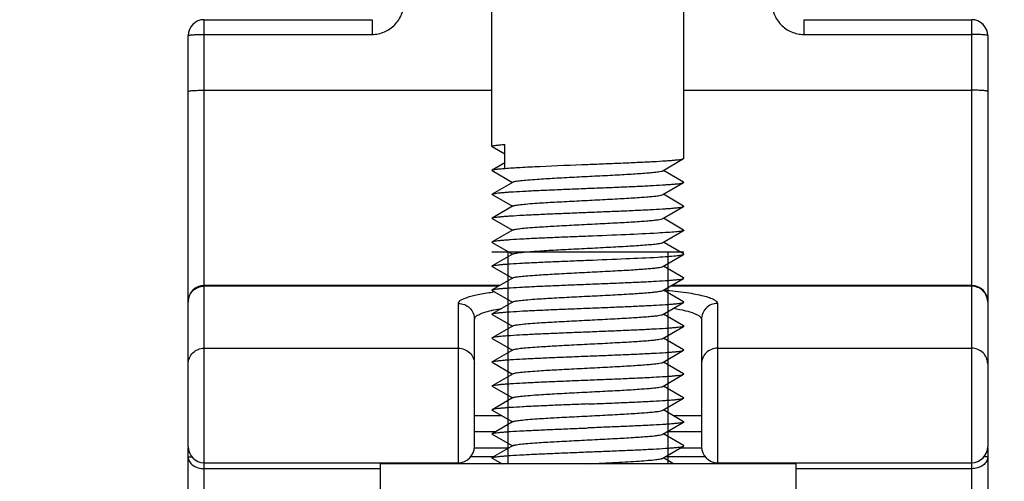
# Paper-space layout 'DRW0010_1_2' of a CAD drawing. Header units: millimetres. Extents: x 0 to 420, y 0 to 297.
# Tile 5 of 171: x 72.9 to 91.37, y 33.49 to 42.16. Entities that reach past the tile are written whole.
import ezdxf

# ---------------------------------------------------------------- set-up
doc = ezdxf.new("R2010")
doc.units = ezdxf.units.MM
doc.header["$LTSCALE"] = 23.1
doc.layers.get('0').update_dxf_attribs({"linetype": 'CONTINUOUS'})
doc.layers.add('02___PRT_ALL_AXES', color=7, linetype='CONTINUOUS')
doc.layers.add('DIM_PILOTEES', color=7, linetype='CONTINUOUS')
doc.styles.get("Standard").update_dxf_attribs({"font": 'txt', "width": 0.7})
doc.dimstyles.new('DIMSTYLE_1', dxfattribs={"dimtxt": 2.5, "dimasz": 3.5, "dimexe": 2, "dimexo": 0, "dimtad": 1, "dimlfac": 3.333333, "dimdsep": 46, "dimtxsty": 'Standard', "dimblk": '_FILLED', "dimblk1": '_FILLED', "dimblk2": '_FILLED', "dimcen": 0.09, "dimazin": 2, "dimtp": 0.5, "dimtm": 0.5, "dimtfac": 1, "dimtofl": 0, "dimtmove": 0, "dimatfit": 3, "dimldrblk": '_FILLED', "dimfxl": 0, "dimtolj": 1, "dimarcsym": 0})

# ---------------------------------------------------------------- blocks, each defined once
blk = doc.blocks.new('_FILLED')
at = {"color": 0, "linetype": 'ByBlock'}
blk.add_solid([(0, 0), (-1, 0.1429), (-1, -0.1429)], dxfattribs=at)
blk = doc.blocks.new('*D25')
at = {"layer": 'DIM_PILOTEES', "color": 2, "linetype": 'Continuous'}
for p, q in [((58.061, 54.814), (58.061, 12.962)), ((172.061, 54.814), (172.061, 12.962)), ((58.061, 14.962), (115.061, 14.962)), ((172.061, 14.962), (115.061, 14.962))]:
    blk.add_line(p, q, dxfattribs=at)
at = {"layer": 'DIM_PILOTEES', "color": 2, "linetype": 'Continuous', "xscale": 3.5, "yscale": 3.5, "zscale": 3.5, "rotation": 180}
blk.add_blockref('_FILLED', (58.061, 14.962), dxfattribs=at)
at = {"layer": 'DIM_PILOTEES', "color": 2, "linetype": 'Continuous', "xscale": 3.5, "yscale": 3.5, "zscale": 3.5}
blk.add_blockref('_FILLED', (172.061, 14.962), dxfattribs=at)
at = {"layer": 'DIM_PILOTEES', "color": 2, "linetype": 'Continuous', "insert": (112.45, 18.087), "char_height": 2.5, "width": 8.57143, "attachment_point": 2, "line_spacing_factor": 0.9}
blk.add_mtext('{\\ftxt;\\W0.0001;\\H0.0001;\\~}{\\ftxt;\\W2.2857142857;\\H2.5; }{\\ftxt;\\W0.0001;\\H0.0001;\\~}', dxfattribs=at)

psp = doc.layouts.new('DRW0010_1_2')

# ---------------------------------------------------------------- linework, layer by layer
at = {"color": 7, "linetype": 'Continuous'}
for p, q in [((76.3608, 30.9938), (76.3608, 42.1562)), ((76.3608, 42.1562), (79.5108, 42.1562)), ((79.5108, 42.1562), (79.5108, 41.8791)), ((87.6108, 42.1562), (87.6108, 41.8791)), ((87.6108, 42.1562), (90.7608, 42.1562)), ((90.7608, 30.9938), (90.7608, 42.1562)), ((76.0608, 36.8635), (76.0608, 41.8562)), ((76.3608, 41.8791), (79.5108, 41.8791)), ((87.6108, 41.8791), (90.7608, 41.8791)), ((91.0608, 41.8562), (91.0608, 34.1365)), ((76.3608, 40.8316), (81.7608, 40.8316)), ((85.3608, 40.8316), (90.7608, 40.8316)), ((81.7651, 39.7714), (82.002, 39.6342)), ((82.002, 39.3638), (82.002, 39.8138)), ((84.9657, 39.32), (85.3566, 39.5464)), ((82.002, 39.4684), (81.7651, 39.3312)), ((81.7651, 39.3214), (82.1451, 39.1013)), ((85.3566, 39.1062), (84.9765, 39.3263)), ((82.1559, 39.1076), (81.7651, 38.8812)), ((84.9657, 38.87), (85.3566, 39.0964)), ((81.7651, 38.8714), (82.1451, 38.6513)), ((85.3566, 38.6562), (84.9765, 38.8763)), ((82.1559, 38.6576), (81.7651, 38.4312)), ((84.9657, 38.42), (85.3566, 38.6464)), ((85.3566, 38.2062), (84.9765, 38.4263)), ((81.7651, 38.4214), (82.1451, 38.2013)), ((82.1559, 38.2076), (81.7651, 37.9812)), ((84.9657, 37.97), (85.3566, 38.1964)), ((81.7651, 37.9714), (82.1451, 37.7513)), ((84.9995, 37.963), (84.9765, 37.9763)), ((85.3566, 37.7562), (84.9995, 37.963)), ((85.3608, 37.7888), (81.7608, 37.7888)), ((82.1559, 37.7576), (81.7651, 37.5312)), ((84.9657, 37.52), (85.3566, 37.7464)), ((81.7651, 37.5214), (82.1451, 37.3013)), ((85.3566, 37.3062), (84.9765, 37.5263)), ((81.9073, 37.1635), (76.3608, 37.1635)), ((81.8858, 37.1511), (76.3608, 37.1511)), ((82.1559, 37.3076), (81.7651, 37.0812)), ((84.9657, 37.07), (85.3566, 37.2964)), ((90.7608, 37.1511), (85.1057, 37.1511)), ((90.7608, 37.1635), (85.1271, 37.1635)), ((81.7651, 37.0714), (82.1451, 36.8513)), ((85.3566, 36.8562), (84.9765, 37.0763)), ((76.0608, 34.1365), (76.0608, 36.8634)), ((81.1308, 33.8365), (81.1308, 36.8277)), ((82.1559, 36.8576), (81.7651, 36.6312)), ((84.9657, 36.62), (85.3566, 36.8464)), ((85.9908, 36.8277), (85.9908, 33.8365)), ((81.7651, 36.6214), (82.1451, 36.4013)), ((85.3566, 36.4062), (84.9765, 36.6263)), ((81.4308, 34.1365), (81.4308, 36.5302)), ((82.1559, 36.4076), (81.7651, 36.1812)), ((84.9657, 36.17), (85.3566, 36.3964)), ((85.6908, 36.5302), (85.6908, 34.1365)), ((81.7651, 36.1714), (82.1451, 35.9513)), ((85.3566, 35.9562), (84.9765, 36.1763)), ((76.3608, 35.9876), (81.1308, 35.9876)), ((82.1559, 35.9576), (81.7651, 35.7312)), ((84.9657, 35.72), (85.3566, 35.9464)), ((85.9908, 35.9876), (90.7608, 35.9876)), ((81.7651, 35.7214), (82.1451, 35.5013)), ((85.3566, 35.5062), (84.9765, 35.7263)), ((82.1559, 35.5076), (81.7651, 35.2812)), ((84.9657, 35.27), (85.3566, 35.4964)), ((81.7651, 35.2714), (82.1451, 35.0513)), ((85.3566, 35.0562), (84.9765, 35.2763)), ((82.1559, 35.0576), (81.7651, 34.8312)), ((84.9657, 34.82), (85.3566, 35.0464)), ((81.7651, 34.8214), (82.1451, 34.6013)), ((85.3566, 34.6062), (84.9765, 34.8263)), ((81.9509, 34.7138), (81.4308, 34.7138)), ((82.1559, 34.6076), (81.7651, 34.3812)), ((84.9657, 34.37), (85.3566, 34.5964)), ((85.6908, 34.7138), (85.1707, 34.7138)), ((81.8213, 34.4138), (81.4308, 34.4138)), ((81.7651, 34.3714), (82.1451, 34.1513)), ((85.3566, 34.1562), (84.9765, 34.3763)), ((85.6908, 34.4138), (85.0412, 34.4138)), ((76.0608, 31.2938), (76.0608, 34.1138)), ((76.0608, 34.1138), (76.0626, 34.1138)), ((81.4308, 34.1138), (82.0804, 34.1138)), ((82.1559, 34.1576), (81.7651, 33.9312)), ((84.9657, 33.92), (85.3566, 34.1464)), ((85.3003, 34.1138), (85.6908, 34.1138)), ((91.0608, 34.1138), (91.059, 34.1138)), ((91.0608, 34.1138), (91.0608, 31.2938)), ((76.0608, 33.9448), (76.1313, 33.9448)), ((76.3608, 33.8365), (81.1308, 33.8365)), ((81.7885, 33.9448), (81.3603, 33.9448)), ((81.7651, 33.9214), (81.9491, 33.8149)), ((85.1689, 33.8149), (84.9765, 33.9263)), ((85.7613, 33.9448), (85.0084, 33.9448)), ((85.9908, 33.8365), (90.7608, 33.8365)), ((91.0608, 33.9448), (90.9903, 33.9448)), ((79.6608, 33.7235), (76.3608, 33.7235)), ((90.7608, 33.7235), (87.4608, 33.7235))]:
    psp.add_line(p, q, dxfattribs=at)
at = {"color": 2, "linetype": 'Continuous'}
for p, q in [((82.0608, 37.7888), (82.0608, 33.8149)), ((85.0608, 37.7888), (85.0608, 33.8149))]:
    psp.add_line(p, q, dxfattribs=at)
at = {"color": 7, "linetype": 'Continuous'}
for centre, radius, start, end in [((76.3608, 41.8562), 0.3, 90.00649, 179.99351), ((90.7608, 41.8562), 0.3, 0.00438, 89.99563), ((76.3608, 36.8635), 0.3, 90, 180), ((90.7608, 36.8635), 0.3, 0, 90), ((82.6335, 30.9195), 6.1814, 97.67032, 98.04974), ((76.3502, 36.8536), 0.2894, 178.067, 179.99817), ((90.7714, 36.8536), 0.2894, 0.00183, 1.93342), ((82.2812, 34.4677), 2.2905, 103.33322, 103.45215), ((76.3608, 34.1365), 0.3, 180, 270), ((81.1308, 34.1365), 0.3, 270, 360), ((85.9908, 34.1365), 0.3, 180, 270), ((90.7608, 34.1365), 0.3, 270, 360)]:
    psp.add_arc(centre, radius, start, end, dxfattribs=at)
for points, knots in [([(79.5108, 41.8791), (79.5898, 41.8791), (79.7497, 41.912), (79.9492, 42.0512), (80.0805, 42.2554), (80.1108, 42.415), (80.1108, 42.494)], [0, 0, 0, 0, 0.2500547, 0.5000792, 0.7500357, 1, 1, 1, 1]), ([(87.0108, 42.494), (87.0108, 42.415), (87.0412, 42.2554), (87.1725, 42.0512), (87.3719, 41.912), (87.5318, 41.8791), (87.6108, 41.8791)], [0, 0, 0, 0, 0.2499643, 0.4999208, 0.7499453, 1, 1, 1, 1]), ([(76.0608, 41.8562), (76.0608, 41.8586), (76.0711, 41.8624), (76.0862, 41.8657), (76.1149, 41.8696), (76.1513, 41.8728), (76.1963, 41.8755), (76.267, 41.8783), (76.3226, 41.8791), (76.3608, 41.8791)], [0, 0, 0, 0, 0.0241146, 0.0822917, 0.1748588, 0.2987424, 0.4492641, 0.6207637, 1, 1, 1, 1]), ([(91.0608, 41.8562), (91.0608, 41.8586), (91.0505, 41.8624), (91.0354, 41.8657), (91.0068, 41.8696), (90.9704, 41.8728), (90.9253, 41.8755), (90.8547, 41.8783), (90.7991, 41.8791), (90.7608, 41.8791)], [0, 0, 0, 0, 0.0241045, 0.0822614, 0.1747847, 0.2986222, 0.4490847, 0.6205719, 1, 1, 1, 1]), ([(76.0608, 40.8087), (76.0608, 40.8111), (76.0711, 40.8149), (76.0862, 40.8182), (76.1148, 40.822), (76.1512, 40.8252), (76.1963, 40.828), (76.2669, 40.8308), (76.3225, 40.8316), (76.3608, 40.8316)], [0, 0, 0, 0, 0.0241205, 0.082239, 0.1748516, 0.2985809, 0.4490213, 0.620611, 1, 1, 1, 1]), ([(91.0608, 40.8087), (91.0608, 40.8111), (91.0505, 40.8149), (91.0354, 40.8182), (91.0068, 40.822), (90.9704, 40.8252), (90.9253, 40.828), (90.8547, 40.8308), (90.7991, 40.8316), (90.7608, 40.8316)], [0, 0, 0, 0, 0.0241205, 0.082239, 0.1748516, 0.2985809, 0.4490213, 0.620611, 1, 1, 1, 1]), ([(81.7608, 39.7763), (81.7608, 39.7783), (81.7668, 39.7829), (81.7783, 39.7864), (81.7979, 39.7912), (81.8382, 39.7978), (81.9072, 39.8058), (81.9672, 39.811), (82.002, 39.8138)], [0, 0, 0, 0, 0.0246514, 0.0752232, 0.155418, 0.2656772, 0.575527, 1, 1, 1, 1]), ([(81.7651, 39.7714), (81.7644, 39.7718), (81.7626, 39.7729), (81.7608, 39.7748), (81.7608, 39.7763)], [0, 0, 0, 0, 0.3366354, 1, 1, 1, 1]), ([(83.5608, 39.4388), (83.6728, 39.4433), (83.8928, 39.452), (84.2132, 39.4652), (84.5107, 39.4784), (84.7747, 39.4915), (84.9696, 39.5028), (85.1019, 39.5122), (85.1813, 39.5188), (85.2465, 39.5254), (85.297, 39.5317), (85.332, 39.5382), (85.3506, 39.5429), (85.3565, 39.5464)], [0, 0, 0, 0, 0.1867509, 0.3669573, 0.5342797, 0.6828661, 0.8075126, 0.8594629, 0.9038796, 0.9403788, 0.9686646, 0.9885409, 1, 1, 1, 1]), ([(85.3565, 39.5464), (85.3572, 39.5468), (85.359, 39.5479), (85.3608, 39.5498), (85.3608, 39.5513)], [0, 0, 0, 0, 0.3365411, 1, 1, 1, 1]), ([(81.7651, 39.3312), (81.7728, 39.3357), (81.7982, 39.3411), (81.8463, 39.3491), (81.917, 39.3566), (81.9713, 39.3614), (82.002, 39.3638)], [0, 0, 0, 0, 0.1121866, 0.3173488, 0.6146898, 1, 1, 1, 1]), ([(82.002, 39.3638), (82.0972, 39.3714), (82.3168, 39.3848), (82.8364, 39.4103), (83.2608, 39.4269), (83.5608, 39.4388)], [0, 0, 0, 0, 0.1836887, 0.4228378, 1, 1, 1, 1]), ([(81.7651, 39.3214), (81.7632, 39.3225), (81.7584, 39.3263), (81.7632, 39.3301), (81.7651, 39.3312)], [0, 0, 0, 0, 0.4999915, 1, 1, 1, 1]), ([(82.156, 39.1076), (82.1613, 39.1107), (82.1771, 39.1156), (82.2065, 39.1219), (82.2475, 39.1283), (82.3241, 39.1378), (82.4457, 39.149), (82.6571, 39.1646), (82.9464, 39.1819), (83.3075, 39.201), (83.688, 39.2202), (84.0588, 39.2393), (84.3485, 39.2558), (84.5541, 39.2696), (84.6816, 39.2793), (84.7873, 39.289), (84.8697, 39.2983), (84.9263, 39.3079), (84.9564, 39.3146), (84.9657, 39.32)], [0, 0, 0, 0, 0.006623, 0.0173037, 0.032039, 0.0507472, 0.0994438, 0.1617935, 0.2761925, 0.4077338, 0.5463452, 0.6814063, 0.8025697, 0.8549843, 0.9005728, 0.9384756, 0.9679785, 0.9885614, 1, 1, 1, 1]), ([(81.7651, 38.8812), (81.771, 38.8847), (81.7896, 38.8894), (81.8246, 38.8959), (81.8751, 38.9022), (81.9403, 38.9088), (82.0198, 38.9154), (82.152, 38.9248), (82.3469, 38.9362), (82.6109, 38.9492), (82.9084, 38.9624), (83.2288, 38.9756), (83.4488, 38.9844), (83.5608, 38.9888)], [0, 0, 0, 0, 0.0114581, 0.0313362, 0.0596211, 0.0961193, 0.1405314, 0.1924793, 0.3171203, 0.4657087, 0.6330403, 0.8132528, 1, 1, 1, 1]), ([(83.5608, 38.9888), (83.6728, 38.9933), (83.8929, 39.002), (84.2132, 39.0152), (84.5107, 39.0284), (84.7748, 39.0415), (84.9696, 39.0528), (85.1019, 39.0622), (85.1813, 39.0688), (85.2465, 39.0754), (85.297, 39.0817), (85.332, 39.0882), (85.3506, 39.0929), (85.3565, 39.0964)], [0, 0, 0, 0, 0.1867482, 0.3669653, 0.534295, 0.6828797, 0.8075168, 0.8594653, 0.9038788, 0.9403798, 0.968664, 0.9885431, 1, 1, 1, 1]), ([(85.3565, 39.0964), (85.3584, 39.0975), (85.3632, 39.1013), (85.3584, 39.1051), (85.3565, 39.1062)], [0, 0, 0, 0, 0.5000451, 1, 1, 1, 1]), ([(81.7651, 38.8714), (81.7632, 38.8725), (81.7584, 38.8763), (81.7632, 38.8801), (81.7651, 38.8812)], [0, 0, 0, 0, 0.499999, 1, 1, 1, 1]), ([(82.156, 38.6576), (82.1613, 38.6607), (82.1771, 38.6656), (82.2065, 38.6719), (82.2475, 38.6783), (82.3241, 38.6878), (82.4457, 38.699), (82.6571, 38.7146), (82.9464, 38.7319), (83.3075, 38.751), (83.688, 38.7702), (84.0588, 38.7893), (84.3485, 38.8058), (84.5541, 38.8196), (84.6816, 38.8293), (84.7873, 38.839), (84.8697, 38.8483), (84.9263, 38.8579), (84.9564, 38.8646), (84.9657, 38.87)], [0, 0, 0, 0, 0.0066242, 0.0173016, 0.0320416, 0.050745, 0.099444, 0.1617956, 0.2761924, 0.4077339, 0.5463456, 0.6814068, 0.8025725, 0.8549837, 0.9005755, 0.9384774, 0.9679782, 0.9885656, 1, 1, 1, 1]), ([(83.5608, 38.5388), (83.6728, 38.5433), (83.8928, 38.552), (84.2132, 38.5652), (84.5107, 38.5784), (84.7747, 38.5915), (84.9696, 38.6028), (85.1019, 38.6122), (85.1813, 38.6188), (85.2465, 38.6254), (85.297, 38.6317), (85.332, 38.6382), (85.3506, 38.6429), (85.3565, 38.6464)], [0, 0, 0, 0, 0.1867508, 0.3669557, 0.5342813, 0.6828694, 0.8075153, 0.8594652, 0.903881, 0.9403796, 0.9686648, 0.9885408, 1, 1, 1, 1]), ([(85.3565, 38.6464), (85.3584, 38.6475), (85.3632, 38.6513), (85.3584, 38.6551), (85.3565, 38.6562)], [0, 0, 0, 0, 0.4999528, 1, 1, 1, 1]), ([(81.7651, 38.4214), (81.7632, 38.4225), (81.7584, 38.4263), (81.7632, 38.4301), (81.7651, 38.4312)], [0, 0, 0, 0, 0.5000128, 1, 1, 1, 1]), ([(81.7651, 38.4312), (81.771, 38.4347), (81.7896, 38.4394), (81.8246, 38.4459), (81.8751, 38.4522), (81.9403, 38.4588), (82.0198, 38.4654), (82.1521, 38.4748), (82.3469, 38.4862), (82.611, 38.4992), (82.9084, 38.5124), (83.2288, 38.5256), (83.4488, 38.5344), (83.5608, 38.5388)], [0, 0, 0, 0, 0.0114626, 0.0313392, 0.0596252, 0.0961301, 0.1405432, 0.1925011, 0.3171427, 0.4657239, 0.633039, 0.8132613, 1, 1, 1, 1]), ([(82.1559, 38.2076), (82.1613, 38.2107), (82.1771, 38.2156), (82.2065, 38.2219), (82.2475, 38.2283), (82.3241, 38.2378), (82.4457, 38.249), (82.6571, 38.2646), (82.9464, 38.2819), (83.3075, 38.301), (83.688, 38.3202), (84.0588, 38.3393), (84.3485, 38.3558), (84.5541, 38.3696), (84.6816, 38.3793), (84.7873, 38.389), (84.8697, 38.3983), (84.9263, 38.4079), (84.9564, 38.4146), (84.9657, 38.42)], [0, 0, 0, 0, 0.0066275, 0.017304, 0.0320425, 0.0507495, 0.0994477, 0.1617973, 0.2761955, 0.4077359, 0.5463473, 0.6814077, 0.8025719, 0.8549855, 0.9005772, 0.9384763, 0.9679814, 0.988565, 1, 1, 1, 1]), ([(83.5608, 38.0888), (83.4488, 38.0844), (83.2288, 38.0756), (82.9084, 38.0624), (82.611, 38.0492), (82.3469, 38.0362), (82.1521, 38.0248), (82.0198, 38.0154), (81.9403, 38.0088), (81.8751, 38.0022), (81.8246, 37.9959), (81.7896, 37.9894), (81.771, 37.9847), (81.7651, 37.9812)], [0, 0, 0, 0, 0.18675, 0.366956, 0.5342777, 0.6828637, 0.8075103, 0.8594611, 0.9038783, 0.9403783, 0.9686643, 0.9885413, 1, 1, 1, 1]), ([(84.8701, 38.1471), (84.6714, 38.1356), (84.235, 38.1157), (83.7985, 38.0983), (83.5608, 38.0888)], [0, 0, 0, 0, 0.4555506, 1, 1, 1, 1]), ([(85.3565, 38.1964), (85.3513, 38.1933), (85.3351, 38.1889), (85.3048, 38.183), (85.2615, 38.1772), (85.1793, 38.1683), (85.0474, 38.158), (84.9341, 38.1509), (84.8701, 38.1471)], [0, 0, 0, 0, 0.0373773, 0.1006688, 0.1899072, 0.3046216, 0.6073153, 1, 1, 1, 1]), ([(85.3565, 38.2062), (85.3584, 38.2051), (85.3632, 38.2013), (85.3584, 38.1975), (85.3565, 38.1964)], [0, 0, 0, 0, 0.4999469, 1, 1, 1, 1]), ([(81.7651, 37.9812), (81.7632, 37.9801), (81.7584, 37.9763), (81.7632, 37.9725), (81.7651, 37.9714)], [0, 0, 0, 0, 0.4999451, 1, 1, 1, 1]), ([(82.156, 37.7576), (82.1657, 37.7632), (82.1974, 37.7701), (82.2571, 37.7801), (82.3443, 37.7896), (82.4561, 37.7997), (82.5907, 37.8097), (82.8072, 37.8239), (83.1107, 37.8408), (83.4962, 37.8606), (83.8871, 37.8803), (84.2512, 37.8999), (84.4813, 37.9143), (84.5866, 37.9221)], [0, 0, 0, 0, 0.0138426, 0.0389733, 0.0750806, 0.1214711, 0.1772224, 0.241203, 0.3884665, 0.5512554, 0.7162743, 0.8700293, 1, 1, 1, 1]), ([(84.5866, 37.9221), (84.6355, 37.9258), (84.7226, 37.9326), (84.8356, 37.9441), (84.9082, 37.9539), (84.9475, 37.9629), (84.961, 37.9673), (84.9657, 37.97)], [0, 0, 0, 0, 0.384308, 0.6838697, 0.8903457, 0.9572671, 1, 1, 1, 1]), ([(83.5608, 37.6388), (83.7985, 37.6483), (84.235, 37.6657), (84.6714, 37.6856), (84.8701, 37.6971)], [0, 0, 0, 0, 0.5444413, 1, 1, 1, 1]), ([(84.8701, 37.6971), (84.9341, 37.7009), (85.0474, 37.708), (85.1793, 37.7183), (85.2615, 37.7272), (85.3048, 37.733), (85.3351, 37.7389), (85.3513, 37.7433), (85.3565, 37.7464)], [0, 0, 0, 0, 0.392699, 0.6953857, 0.8100958, 0.8993353, 0.9626201, 1, 1, 1, 1]), ([(85.3565, 37.7464), (85.3584, 37.7475), (85.3632, 37.7513), (85.3584, 37.7551), (85.3565, 37.7562)], [0, 0, 0, 0, 0.5000066, 1, 1, 1, 1]), ([(81.7651, 37.5214), (81.7632, 37.5225), (81.7584, 37.5263), (81.7632, 37.5301), (81.7651, 37.5312)], [0, 0, 0, 0, 0.5000174, 1, 1, 1, 1]), ([(81.7651, 37.5312), (81.771, 37.5347), (81.7896, 37.5394), (81.8246, 37.5459), (81.8751, 37.5522), (81.9403, 37.5588), (82.0198, 37.5654), (82.1521, 37.5748), (82.3469, 37.5862), (82.611, 37.5992), (82.9084, 37.6124), (83.2288, 37.6256), (83.4488, 37.6344), (83.5608, 37.6388)], [0, 0, 0, 0, 0.0114627, 0.0313391, 0.0596252, 0.0961298, 0.1405429, 0.1925007, 0.3171419, 0.4657231, 0.6330387, 0.8132614, 1, 1, 1, 1]), ([(82.156, 37.3076), (82.1613, 37.3107), (82.1771, 37.3156), (82.2065, 37.3219), (82.2475, 37.3283), (82.3241, 37.3378), (82.4457, 37.349), (82.6571, 37.3646), (82.9464, 37.3819), (83.3075, 37.401), (83.688, 37.4202), (84.0588, 37.4393), (84.3485, 37.4558), (84.5541, 37.4696), (84.6816, 37.4793), (84.7873, 37.489), (84.8697, 37.4983), (84.9263, 37.5079), (84.9564, 37.5146), (84.9657, 37.52)], [0, 0, 0, 0, 0.0066251, 0.0173016, 0.0320421, 0.0507455, 0.0994447, 0.1617962, 0.276193, 0.4077342, 0.546346, 0.6814071, 0.8025728, 0.8549839, 0.9005763, 0.9384774, 0.9679787, 0.9885663, 1, 1, 1, 1]), ([(76.061, 36.8634), (76.0635, 36.9378), (76.1303, 37.091), (76.2859, 37.1511), (76.3608, 37.1511)], [0, 0, 0, 0, 0.4986037, 1, 1, 1, 1]), ([(81.7651, 37.0812), (81.771, 37.0847), (81.7896, 37.0894), (81.8246, 37.0959), (81.8751, 37.1022), (81.9403, 37.1088), (82.0198, 37.1154), (82.152, 37.1248), (82.3469, 37.1362), (82.611, 37.1492), (82.9084, 37.1624), (83.2288, 37.1756), (83.4488, 37.1844), (83.5608, 37.1888)], [0, 0, 0, 0, 0.0114587, 0.0313358, 0.0596208, 0.0961188, 0.140532, 0.1924805, 0.3171239, 0.4657131, 0.6330437, 0.8132514, 1, 1, 1, 1]), ([(83.5608, 37.1888), (83.6728, 37.1933), (83.8928, 37.202), (84.2132, 37.2152), (84.5107, 37.2284), (84.7747, 37.2415), (84.9696, 37.2528), (85.1019, 37.2622), (85.1813, 37.2688), (85.2465, 37.2754), (85.297, 37.2817), (85.332, 37.2882), (85.3506, 37.2929), (85.3565, 37.2964)], [0, 0, 0, 0, 0.1867462, 0.3669608, 0.5342892, 0.6828728, 0.8075129, 0.8594633, 0.9038779, 0.9403798, 0.968664, 0.9885433, 1, 1, 1, 1]), ([(85.3565, 37.2964), (85.3584, 37.2975), (85.3632, 37.3013), (85.3584, 37.3051), (85.3565, 37.3062)], [0, 0, 0, 0, 0.5000628, 1, 1, 1, 1]), ([(91.0606, 36.8634), (91.0581, 36.9378), (90.9913, 37.091), (90.8357, 37.1511), (90.7608, 37.1511)], [0, 0, 0, 0, 0.4986037, 1, 1, 1, 1]), ([(81.1308, 36.8277), (81.1308, 36.8514), (81.1689, 36.8872), (81.2282, 36.9171), (81.3009, 36.9446), (81.3918, 36.9704), (81.549, 37.0063), (81.6769, 37.0271), (81.7679, 37.04)], [0, 0, 0, 0, 0.1031431, 0.1883336, 0.2994669, 0.4368947, 0.6001536, 1, 1, 1, 1]), ([(81.7651, 37.0714), (81.7632, 37.0725), (81.7584, 37.0763), (81.7632, 37.0801), (81.7651, 37.0812)], [0, 0, 0, 0, 0.5000159, 1, 1, 1, 1]), ([(82.1559, 36.8576), (82.1613, 36.8607), (82.1771, 36.8656), (82.2065, 36.8719), (82.2475, 36.8783), (82.3241, 36.8878), (82.4457, 36.899), (82.6571, 36.9146), (82.9464, 36.9319), (83.3075, 36.951), (83.688, 36.9702), (84.0588, 36.9893), (84.3485, 37.0058), (84.5541, 37.0196), (84.6816, 37.0293), (84.7873, 37.039), (84.8697, 37.0483), (84.9263, 37.0579), (84.9564, 37.0646), (84.9657, 37.07)], [0, 0, 0, 0, 0.0066271, 0.0173043, 0.0320418, 0.0507495, 0.0994474, 0.1617968, 0.2761952, 0.4077357, 0.5463471, 0.6814075, 0.8025715, 0.8549855, 0.9005765, 0.938476, 0.9679814, 0.9885642, 1, 1, 1, 1]), ([(84.9879, 37.0823), (85.1287, 37.069), (85.3273, 37.0465), (85.5732, 37.0053), (85.7176, 36.974), (85.8324, 36.9415), (85.9164, 36.907), (85.9716, 36.8737), (85.9908, 36.8412), (85.9908, 36.8277)], [0, 0, 0, 0, 0.4001565, 0.5657166, 0.7055337, 0.8182367, 0.9032683, 0.9617411, 1, 1, 1, 1]), ([(81.1308, 36.8277), (81.2073, 36.8277), (81.3662, 36.7648), (81.4308, 36.6062), (81.4308, 36.5302)], [0, 0, 0, 0, 0.5014686, 1, 1, 1, 1]), ([(83.5608, 36.7388), (83.6728, 36.7433), (83.8928, 36.752), (84.2132, 36.7652), (84.5107, 36.7784), (84.7747, 36.7915), (84.9696, 36.8028), (85.1019, 36.8122), (85.1813, 36.8188), (85.2465, 36.8254), (85.297, 36.8317), (85.332, 36.8382), (85.3506, 36.8429), (85.3565, 36.8464)], [0, 0, 0, 0, 0.1867499, 0.3669551, 0.534284, 0.682873, 0.8075179, 0.8594671, 0.9038816, 0.9403797, 0.9686646, 0.9885409, 1, 1, 1, 1]), ([(85.3565, 36.8464), (85.3584, 36.8475), (85.3632, 36.8513), (85.3584, 36.8551), (85.3565, 36.8562)], [0, 0, 0, 0, 0.4999684, 1, 1, 1, 1]), ([(85.9908, 36.8277), (85.9144, 36.8277), (85.7554, 36.7648), (85.6908, 36.6062), (85.6908, 36.5302)], [0, 0, 0, 0, 0.5014686, 1, 1, 1, 1]), ([(81.4308, 36.5302), (81.4308, 36.5461), (81.4543, 36.5845), (81.5207, 36.623), (81.6215, 36.6629), (81.7022, 36.6844), (81.7484, 36.6954)], [0, 0, 0, 0, 0.1285759, 0.3273793, 0.6170753, 1, 1, 1, 1]), ([(81.753, 36.6965), (81.7676, 36.7), (81.8311, 36.7143), (81.895, 36.7265), (81.9442, 36.735)], [0, 0, 0, 0, 0.2314763, 1, 1, 1, 1]), ([(81.7651, 36.6214), (81.7632, 36.6225), (81.7584, 36.6263), (81.7632, 36.6301), (81.7651, 36.6312)], [0, 0, 0, 0, 0.4999479, 1, 1, 1, 1]), ([(81.7651, 36.6312), (81.771, 36.6347), (81.7896, 36.6394), (81.8246, 36.6459), (81.8751, 36.6522), (81.9403, 36.6588), (82.0198, 36.6654), (82.1521, 36.6748), (82.3469, 36.6862), (82.611, 36.6992), (82.9084, 36.7124), (83.2288, 36.7256), (83.4488, 36.7344), (83.5608, 36.7388)], [0, 0, 0, 0, 0.0114571, 0.0313364, 0.0596216, 0.0961236, 0.1405395, 0.1924908, 0.3171328, 0.4657141, 0.6330404, 0.8132532, 1, 1, 1, 1]), ([(82.156, 36.4076), (82.1613, 36.4107), (82.1771, 36.4156), (82.2065, 36.4219), (82.2475, 36.4283), (82.3241, 36.4378), (82.4457, 36.449), (82.6571, 36.4646), (82.9464, 36.4819), (83.3075, 36.501), (83.688, 36.5202), (84.0588, 36.5393), (84.3485, 36.5558), (84.5541, 36.5696), (84.6816, 36.5793), (84.7873, 36.589), (84.8697, 36.5983), (84.9263, 36.6079), (84.9564, 36.6146), (84.9657, 36.62)], [0, 0, 0, 0, 0.0066221, 0.017303, 0.0320392, 0.0507459, 0.0994427, 0.1617933, 0.2761916, 0.4077332, 0.5463447, 0.6814061, 0.80257, 0.8549835, 0.9005725, 0.9384761, 0.9679774, 0.9885617, 1, 1, 1, 1]), ([(85.1673, 36.7367), (85.2424, 36.724), (85.3737, 36.698), (85.5231, 36.6559), (85.6113, 36.6165), (85.6617, 36.5864), (85.6908, 36.552), (85.6908, 36.5302)], [0, 0, 0, 0, 0.393183, 0.6899151, 0.8008468, 0.8874368, 1, 1, 1, 1]), ([(85.3566, 36.3964), (85.3506, 36.3929), (85.332, 36.3882), (85.297, 36.3817), (85.2465, 36.3754), (85.1813, 36.3688), (85.1019, 36.3622), (84.9696, 36.3528), (84.7747, 36.3415), (84.5107, 36.3284), (84.2132, 36.3152), (83.8928, 36.302), (83.6728, 36.2933), (83.5608, 36.2888)], [0, 0, 0, 0, 0.0114619, 0.0313355, 0.0596246, 0.0961218, 0.1405408, 0.1924903, 0.3171374, 0.4657225, 0.6330456, 0.813248, 1, 1, 1, 1]), ([(85.3565, 36.4062), (85.3584, 36.4051), (85.3632, 36.4013), (85.3584, 36.3975), (85.3566, 36.3964)], [0, 0, 0, 0, 0.5001153, 1, 1, 1, 1]), ([(83.5608, 36.2888), (83.4488, 36.2844), (83.2288, 36.2756), (82.9084, 36.2624), (82.611, 36.2492), (82.3469, 36.2362), (82.1521, 36.2248), (82.0198, 36.2154), (81.9403, 36.2088), (81.8751, 36.2022), (81.8246, 36.1959), (81.7896, 36.1894), (81.771, 36.1847), (81.7651, 36.1812)], [0, 0, 0, 0, 0.1867476, 0.3669568, 0.5342783, 0.6828592, 0.8075044, 0.8594564, 0.9038743, 0.9403763, 0.968663, 0.988542, 1, 1, 1, 1]), ([(81.7651, 36.1812), (81.7632, 36.1801), (81.7584, 36.1763), (81.7632, 36.1725), (81.7651, 36.1714)], [0, 0, 0, 0, 0.5000164, 1, 1, 1, 1]), ([(82.156, 35.9576), (82.1613, 35.9607), (82.1771, 35.9656), (82.2065, 35.9719), (82.2475, 35.9783), (82.3241, 35.9878), (82.4457, 35.999), (82.6571, 36.0146), (82.9464, 36.0319), (83.3075, 36.051), (83.688, 36.0702), (84.0588, 36.0893), (84.3485, 36.1058), (84.5541, 36.1196), (84.6816, 36.1293), (84.7873, 36.139), (84.8697, 36.1483), (84.9263, 36.1579), (84.9564, 36.1646), (84.9657, 36.17)], [0, 0, 0, 0, 0.0066258, 0.0173017, 0.0320426, 0.0507462, 0.0994456, 0.1617968, 0.2761936, 0.4077346, 0.5463463, 0.6814073, 0.8025729, 0.8549842, 0.900577, 0.9384773, 0.9679792, 0.9885667, 1, 1, 1, 1]), ([(76.0608, 35.6901), (76.0608, 35.7661), (76.1254, 35.9247), (76.2844, 35.9876), (76.3608, 35.9876)], [0, 0, 0, 0, 0.4985314, 1, 1, 1, 1]), ([(81.1308, 35.9876), (81.2073, 35.9876), (81.3662, 35.9247), (81.4308, 35.7661), (81.4308, 35.6901)], [0, 0, 0, 0, 0.5014686, 1, 1, 1, 1]), ([(81.7651, 35.7312), (81.771, 35.7347), (81.7896, 35.7394), (81.8246, 35.7459), (81.8751, 35.7522), (81.9403, 35.7588), (82.0198, 35.7654), (82.1521, 35.7748), (82.3469, 35.7862), (82.611, 35.7992), (82.9084, 35.8124), (83.2288, 35.8256), (83.4488, 35.8344), (83.5608, 35.8388)], [0, 0, 0, 0, 0.011457, 0.0313363, 0.0596214, 0.0961233, 0.1405391, 0.1924903, 0.317132, 0.4657136, 0.6330403, 0.8132534, 1, 1, 1, 1]), ([(83.5608, 35.8388), (83.6728, 35.8433), (83.8928, 35.852), (84.2132, 35.8652), (84.5107, 35.8784), (84.7747, 35.8915), (84.9696, 35.9028), (85.1019, 35.9122), (85.1813, 35.9188), (85.2465, 35.9254), (85.297, 35.9317), (85.332, 35.9382), (85.3506, 35.9429), (85.3566, 35.9464)], [0, 0, 0, 0, 0.1867516, 0.3669534, 0.5342841, 0.6828723, 0.8075175, 0.859465, 0.9038811, 0.9403767, 0.9686643, 0.9885376, 1, 1, 1, 1]), ([(85.3566, 35.9464), (85.3584, 35.9475), (85.3632, 35.9513), (85.3584, 35.9551), (85.3565, 35.9562)], [0, 0, 0, 0, 0.4998913, 1, 1, 1, 1]), ([(85.9908, 35.9876), (85.9144, 35.9876), (85.7554, 35.9247), (85.6908, 35.7661), (85.6908, 35.6901)], [0, 0, 0, 0, 0.5014686, 1, 1, 1, 1]), ([(91.0608, 35.6901), (91.0608, 35.7661), (90.9962, 35.9247), (90.8373, 35.9876), (90.7608, 35.9876)], [0, 0, 0, 0, 0.4985314, 1, 1, 1, 1]), ([(81.7651, 35.7214), (81.7632, 35.7225), (81.7584, 35.7263), (81.7632, 35.7301), (81.7651, 35.7312)], [0, 0, 0, 0, 0.499945, 1, 1, 1, 1]), ([(82.1559, 35.5076), (82.1613, 35.5107), (82.1771, 35.5156), (82.2065, 35.5219), (82.2475, 35.5283), (82.3241, 35.5378), (82.4457, 35.549), (82.6571, 35.5646), (82.9464, 35.5819), (83.3075, 35.601), (83.688, 35.6202), (84.0588, 35.6393), (84.3485, 35.6558), (84.5541, 35.6696), (84.6816, 35.6793), (84.7873, 35.689), (84.8697, 35.6983), (84.9263, 35.7079), (84.9564, 35.7146), (84.9657, 35.72)], [0, 0, 0, 0, 0.0066264, 0.0173044, 0.0320411, 0.0507494, 0.0994469, 0.1617961, 0.2761948, 0.4077354, 0.5463468, 0.6814073, 0.802571, 0.8549855, 0.9005757, 0.9384758, 0.9679812, 0.9885635, 1, 1, 1, 1]), ([(83.5608, 35.3888), (83.6728, 35.3933), (83.8928, 35.402), (84.2132, 35.4152), (84.5107, 35.4284), (84.7747, 35.4415), (84.9696, 35.4528), (85.1019, 35.4622), (85.1813, 35.4688), (85.2465, 35.4754), (85.297, 35.4817), (85.332, 35.4882), (85.3506, 35.4929), (85.3565, 35.4964)], [0, 0, 0, 0, 0.186747, 0.3669595, 0.5342853, 0.6828663, 0.8075087, 0.85946, 0.9038762, 0.9403782, 0.9686636, 0.9885428, 1, 1, 1, 1]), ([(85.3565, 35.4964), (85.3584, 35.4975), (85.3632, 35.5013), (85.3584, 35.5051), (85.3565, 35.5062)], [0, 0, 0, 0, 0.5000484, 1, 1, 1, 1]), ([(81.7651, 35.2812), (81.771, 35.2847), (81.7896, 35.2894), (81.8246, 35.2959), (81.8751, 35.3022), (81.9403, 35.3088), (82.0198, 35.3154), (82.152, 35.3248), (82.3469, 35.3362), (82.611, 35.3492), (82.9084, 35.3624), (83.2288, 35.3756), (83.4488, 35.3844), (83.5608, 35.3888)], [0, 0, 0, 0, 0.0114592, 0.0313353, 0.0596203, 0.0961185, 0.1405332, 0.1924825, 0.3171275, 0.4657165, 0.633045, 0.8132499, 1, 1, 1, 1]), ([(81.7651, 35.2714), (81.7632, 35.2725), (81.7584, 35.2763), (81.7632, 35.2801), (81.7651, 35.2812)], [0, 0, 0, 0, 0.5000337, 1, 1, 1, 1]), ([(82.156, 35.0576), (82.1613, 35.0607), (82.1771, 35.0656), (82.2065, 35.0719), (82.2475, 35.0783), (82.3241, 35.0878), (82.4457, 35.099), (82.6571, 35.1146), (82.9464, 35.1319), (83.3075, 35.151), (83.688, 35.1702), (84.0588, 35.1893), (84.3485, 35.2058), (84.5541, 35.2196), (84.6816, 35.2293), (84.7873, 35.239), (84.8697, 35.2483), (84.9263, 35.2579), (84.9564, 35.2646), (84.9657, 35.27)], [0, 0, 0, 0, 0.006622, 0.0173026, 0.0320396, 0.0507454, 0.0994424, 0.1617935, 0.2761914, 0.4077332, 0.5463447, 0.6814061, 0.8025704, 0.8549833, 0.9005728, 0.9384765, 0.9679772, 0.9885623, 1, 1, 1, 1]), ([(83.5608, 34.9388), (83.4488, 34.9343), (83.2288, 34.9256), (82.9084, 34.9124), (82.6109, 34.8992), (82.3469, 34.8862), (82.152, 34.8748), (82.0197, 34.8654), (81.9403, 34.8588), (81.8751, 34.8522), (81.8246, 34.8459), (81.7896, 34.8394), (81.771, 34.8347), (81.7651, 34.8312)], [0, 0, 0, 0, 0.1867522, 0.3669687, 0.5343013, 0.6828865, 0.8075228, 0.8594686, 0.903882, 0.9403783, 0.9686638, 0.9885406, 1, 1, 1, 1]), ([(83.5608, 34.9388), (83.6728, 34.9433), (83.8928, 34.952), (84.2132, 34.9652), (84.5107, 34.9784), (84.7747, 34.9915), (84.9696, 35.0028), (85.1019, 35.0122), (85.1813, 35.0188), (85.2465, 35.0254), (85.297, 35.0317), (85.332, 35.0382), (85.3506, 35.0429), (85.3565, 35.0464)], [0, 0, 0, 0, 0.1867483, 0.3669568, 0.5342876, 0.6828767, 0.8075197, 0.8594681, 0.9038811, 0.9403791, 0.9686642, 0.9885414, 1, 1, 1, 1]), ([(85.3565, 35.0464), (85.3584, 35.0475), (85.3632, 35.0513), (85.3584, 35.0551), (85.3565, 35.0562)], [0, 0, 0, 0, 0.4999867, 1, 1, 1, 1]), ([(81.7651, 34.8312), (81.7632, 34.8301), (81.7584, 34.8263), (81.7632, 34.8225), (81.7651, 34.8214)], [0, 0, 0, 0, 0.4995714, 1, 1, 1, 1]), ([(82.1559, 34.6076), (82.1613, 34.6107), (82.1771, 34.6156), (82.2065, 34.6219), (82.2475, 34.6283), (82.3241, 34.6378), (82.4457, 34.649), (82.6571, 34.6646), (82.9464, 34.6819), (83.3075, 34.701), (83.688, 34.7202), (84.0588, 34.7393), (84.3485, 34.7558), (84.5541, 34.7696), (84.6816, 34.7793), (84.7873, 34.789), (84.8697, 34.7983), (84.9263, 34.8079), (84.9564, 34.8146), (84.9657, 34.82)], [0, 0, 0, 0, 0.0066259, 0.017302, 0.0320428, 0.050746, 0.0994443, 0.1617947, 0.2761913, 0.407732, 0.5463441, 0.6814055, 0.8025716, 0.8549836, 0.9005769, 0.9384768, 0.9679796, 0.9885667, 1, 1, 1, 1]), ([(85.3565, 34.5964), (85.3506, 34.5929), (85.332, 34.5882), (85.297, 34.5817), (85.2465, 34.5754), (85.1813, 34.5688), (85.1019, 34.5622), (84.9696, 34.5528), (84.7747, 34.5415), (84.5107, 34.5284), (84.2132, 34.5152), (83.8928, 34.502), (83.6728, 34.4933), (83.5608, 34.4888)], [0, 0, 0, 0, 0.0114592, 0.0313352, 0.0596202, 0.0961184, 0.1405334, 0.1924828, 0.317128, 0.4657169, 0.6330456, 0.8132502, 1, 1, 1, 1]), ([(85.3565, 34.6062), (85.3584, 34.6051), (85.3632, 34.6013), (85.3584, 34.5975), (85.3565, 34.5964)], [0, 0, 0, 0, 0.5000428, 1, 1, 1, 1]), ([(81.7651, 34.3714), (81.7632, 34.3725), (81.7584, 34.3763), (81.7632, 34.3801), (81.7651, 34.3812)], [0, 0, 0, 0, 0.5004592, 1, 1, 1, 1]), ([(81.7651, 34.3812), (81.771, 34.3847), (81.7896, 34.3894), (81.8246, 34.3959), (81.8751, 34.4022), (81.9403, 34.4088), (82.0197, 34.4154), (82.152, 34.4248), (82.3469, 34.4362), (82.6109, 34.4492), (82.9084, 34.4624), (83.2288, 34.4756), (83.4488, 34.4843), (83.5608, 34.4888)], [0, 0, 0, 0, 0.01146, 0.031336, 0.0596209, 0.0961171, 0.1405321, 0.1924808, 0.3171258, 0.4657146, 0.6330437, 0.8132483, 1, 1, 1, 1]), ([(82.156, 34.1576), (82.1613, 34.1607), (82.1771, 34.1656), (82.2065, 34.1719), (82.2475, 34.1783), (82.3241, 34.1878), (82.4457, 34.199), (82.6571, 34.2146), (82.9464, 34.2319), (83.3075, 34.251), (83.688, 34.2702), (84.0588, 34.2893), (84.3485, 34.3058), (84.5541, 34.3196), (84.6816, 34.3293), (84.7873, 34.339), (84.8697, 34.3483), (84.9263, 34.358), (84.9564, 34.3646), (84.9657, 34.37)], [0, 0, 0, 0, 0.0066256, 0.0173044, 0.0320403, 0.050749, 0.0994462, 0.1617954, 0.2761943, 0.4077351, 0.5463464, 0.681407, 0.8025706, 0.8549854, 0.9005749, 0.9384756, 0.9679807, 0.9885627, 1, 1, 1, 1]), ([(81.7651, 33.9312), (81.771, 33.9347), (81.7896, 33.9394), (81.8246, 33.9459), (81.8751, 33.9522), (81.9403, 33.9588), (82.0198, 33.9654), (82.1521, 33.9748), (82.3469, 33.9862), (82.6109, 33.9992), (82.9084, 34.0124), (83.2288, 34.0256), (83.4488, 34.0344), (83.5608, 34.0388)], [0, 0, 0, 0, 0.0114568, 0.031336, 0.0596203, 0.096122, 0.1405363, 0.192486, 0.3171251, 0.4657091, 0.633038, 0.8132533, 1, 1, 1, 1]), ([(83.5608, 34.0388), (83.6728, 34.0433), (83.8928, 34.052), (84.2132, 34.0652), (84.5107, 34.0784), (84.7747, 34.0915), (84.9696, 34.1028), (85.1019, 34.1122), (85.1813, 34.1188), (85.2465, 34.1254), (85.297, 34.1317), (85.332, 34.1382), (85.3506, 34.1429), (85.3565, 34.1464)], [0, 0, 0, 0, 0.186748, 0.3669572, 0.5342882, 0.6828771, 0.8075199, 0.8594682, 0.903881, 0.940379, 0.9686641, 0.9885415, 1, 1, 1, 1]), ([(85.3565, 34.1464), (85.3584, 34.1475), (85.3632, 34.1513), (85.3584, 34.1551), (85.3565, 34.1562)], [0, 0, 0, 0, 0.499989, 1, 1, 1, 1]), ([(76.0608, 33.9448), (76.0608, 33.9155), (76.0787, 33.8532), (76.1483, 33.7808), (76.2468, 33.7341), (76.3221, 33.7235), (76.3608, 33.7235)], [0, 0, 0, 0, 0.2144288, 0.4511924, 0.716363, 1, 1, 1, 1]), ([(81.7651, 33.9214), (81.7632, 33.9225), (81.7584, 33.9263), (81.7632, 33.9301), (81.7651, 33.9312)], [0, 0, 0, 0, 0.4999417, 1, 1, 1, 1]), ([(83.5815, 33.8149), (83.7497, 33.8234), (83.9947, 33.8358), (84.3078, 33.8535), (84.5103, 33.8663), (84.6808, 33.8791), (84.8002, 33.8901), (84.8756, 33.8996), (84.9159, 33.9058), (84.9448, 33.9121), (84.9604, 33.9169), (84.9657, 33.92)], [0, 0, 0, 0, 0.3636867, 0.529494, 0.6770711, 0.8014955, 0.8986447, 0.9359644, 0.9653886, 0.986721, 1, 1, 1, 1]), ([(91.0608, 33.9448), (91.0608, 33.9155), (91.043, 33.8532), (90.9733, 33.7808), (90.8748, 33.7341), (90.7995, 33.7235), (90.7608, 33.7235)], [0, 0, 0, 0, 0.2144373, 0.4511977, 0.7163649, 1, 1, 1, 1])]:
    psp.add_open_spline(points, degree=3, knots=knots, dxfattribs=at)
at = {"layer": '02___PRT_ALL_AXES', "color": 7, "linetype": 'Continuous'}
for p, q in [((81.7608, 39.7763), (81.7608, 49.0928)), ((85.3608, 39.5513), (85.3608, 49.0928)), ((79.6608, 33.8149), (79.6608, 33.2749)), ((87.4608, 33.8149), (79.6608, 33.8149)), ((87.4608, 33.8149), (87.4608, 33.2749))]:
    psp.add_line(p, q, dxfattribs=at)

# ---------------------------------------------------------------- dimensions: what is measured, and where the dimension line sits
at = {"layer": 'DIM_PILOTEES', "color": 2, "linetype": 'Continuous'}
dim = psp.add_linear_dim(base=(172.0608, 14.9624), p1=(58.0608, 54.8138), p2=(172.0608, 54.8138), text='{\\ftxt;\\W0.0001;\\H0.0001;\\~}{\\ftxt;\\W2.2857142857;\\H2.5; }{\\ftxt;\\W0.0001;\\H0.0001;\\~}', dimstyle='DIMSTYLE_1', dxfattribs=at)
dim.commit()
dim.dimension.update_dxf_attribs({"geometry": '*D25', "text_midpoint": (112.0926, 14.9624), "dimtype": 160})

doc.saveas('drawing.dxf')
